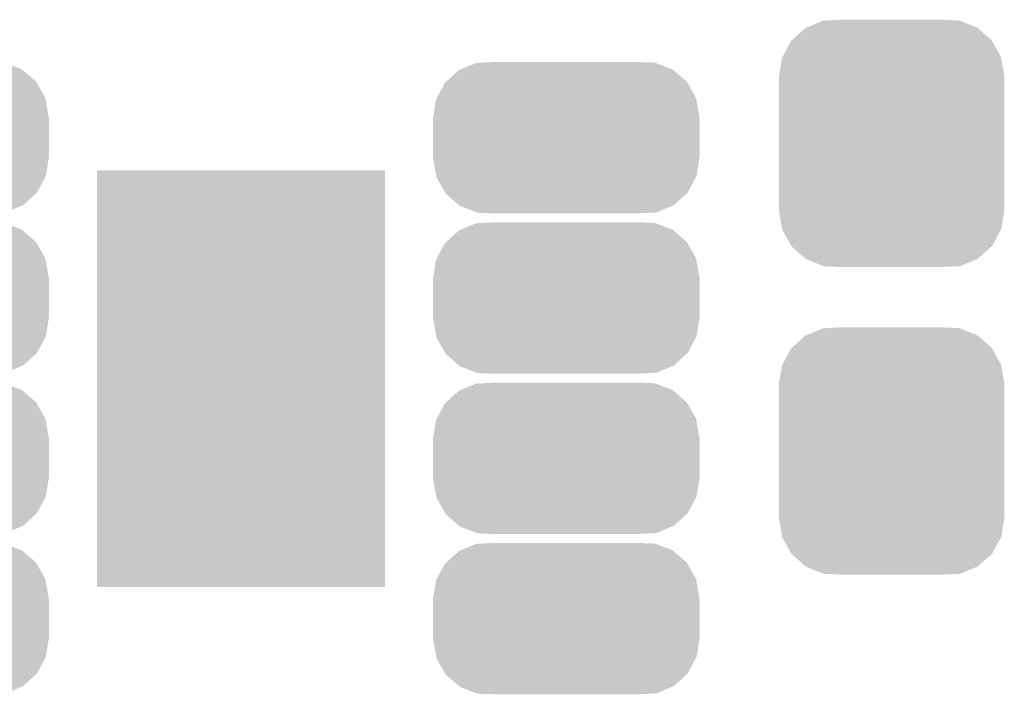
# Model space of a CAD drawing. Extents: x -1.3 to 24.2, y -3.9 to 39.2.
# Tile 17 of 42: x 7.8 to 10.9, y 9 to 11.1. Entities that reach past the tile are written whole.
import ezdxf

# ---------------------------------------------------------------- set-up
doc = ezdxf.new("R2010")
doc.units = 0
doc.layers.get('0').update_dxf_attribs({"linetype": 'CONTINUOUS'})
doc.layers.add('DAC_20_CLICK_V100_GTS', color=12, linetype='CONTINUOUS')

# ---------------------------------------------------------------- blocks, each defined once
blk = doc.blocks.new('CUSTOM_58')
for points in [[(-0.267216, 0.361152), (-0.213724, 0.383108), (0.26779, 0.361152), (0.21312, 0.383108)], [(-0.213724, 0.383108), (-0.20803, 0.383392), (0.21312, 0.383108), (0.212412, 0.383392)], [(-0.20803, 0.383392), (-0.154122, 0.38608), (0.212412, 0.383392), (0.154132, 0.38608)], [(-0.312264, 0.321732), (-0.26893, 0.360448), (0.312592, 0.321732), (0.268592, 0.360448)], [(-0.26893, 0.360448), (-0.267216, 0.361152), (0.268592, 0.360448), (0.26779, 0.361152)], [(-0.341452, 0.269636), (-0.313432, 0.320688), (0.341702, 0.269636), (0.313176, 0.320688)], [(-0.313432, 0.320688), (-0.312264, 0.321732), (0.313176, 0.320688), (0.312592, 0.321732)], [(-0.35179, 0.21082), (-0.342144, 0.268372), (0.35179, 0.21082), (0.34192, 0.268372)], [(-0.342144, 0.268372), (-0.341452, 0.269636), (0.34192, 0.268372), (0.341702, 0.269636)], [(-0.35179, 0.20955), (-0.35179, 0.21082), (0.35179, 0.20955), (0.35179, 0.21082)], [(-0.35179, -0.20955), (-0.35179, 0.20955), (0.35179, -0.20955), (0.35179, 0.20955)], [(-0.35179, -0.21082), (-0.35179, -0.20955), (0.35179, -0.21082), (0.35179, -0.20955)], [(-0.34192, -0.268358), (-0.35179, -0.21082), (0.342148, -0.268358), (0.35179, -0.21082)], [(-0.341702, -0.269636), (-0.34192, -0.268358), (0.341446, -0.269636), (0.342148, -0.268358)], [(-0.313184, -0.320676), (-0.341702, -0.269636), (0.31344, -0.320676), (0.341446, -0.269636)], [(-0.312594, -0.321732), (-0.313184, -0.320676), (0.312258, -0.321732), (0.31344, -0.320676)], [(-0.268602, -0.36044), (-0.312594, -0.321732), (0.26894, -0.36044), (0.312258, -0.321732)], [(-0.267792, -0.361154), (-0.268602, -0.36044), (0.2672, -0.361154), (0.26894, -0.36044)], [(-0.213136, -0.383104), (-0.267792, -0.361154), (0.213734, -0.383104), (0.2672, -0.361154)], [(-0.212414, -0.383394), (-0.213136, -0.383104), (0.207926, -0.383394), (0.213734, -0.383104)], [(-0.154122, -0.38608), (-0.212414, -0.383394), (0.154132, -0.38608), (0.207926, -0.383394)]]:
    blk.add_solid(points)
blk = doc.blocks.new('CUSTOM_63')
for points in [[(-0.329362, 0.21338), (-0.28174, 0.233248), (0.331502, 0.21338), (0.27941, 0.233248)], [(-0.28174, 0.233248), (-0.26024, 0.234336), (0.27941, 0.233248), (0.276556, 0.234336)], [(-0.26024, 0.234336), (-0.22301, 0.23622), (0.276556, 0.234336), (0.22301, 0.23622)], [(-0.37491, 0.175092), (-0.33601, 0.210606), (0.376134, 0.175092), (0.334736, 0.210606)], [(-0.33601, 0.210606), (-0.329362, 0.21338), (0.334736, 0.210606), (0.331502, 0.21338)], [(-0.40427, 0.123974), (-0.37944, 0.170956), (0.405202, 0.123974), (0.378486, 0.170956)], [(-0.37944, 0.170956), (-0.37491, 0.175092), (0.378486, 0.170956), (0.376134, 0.175092)], [(-0.406916, 0.118966), (-0.40427, 0.123974), (0.406076, 0.118966), (0.405202, 0.123974)], [(-0.41529, 0.06604), (-0.406916, 0.118966), (0.41529, 0.06604), (0.406076, 0.118966)], [(-0.41656, -0.06477), (-0.41656, 0.06477), (0.41656, -0.06477), (0.41656, 0.06477)], [(-0.415286, 0.06477), (-0.41529, 0.06604), (0.415286, 0.06477), (0.41529, 0.06604)], [(-0.41529, -0.06604), (-0.415286, -0.06477), (0.41529, -0.06604), (0.415286, -0.06477)], [(-0.406076, -0.118962), (-0.41529, -0.06604), (0.406918, -0.118962), (0.41529, -0.06604)], [(-0.405204, -0.123974), (-0.406076, -0.118962), (0.404268, -0.123974), (0.406918, -0.118962)], [(-0.378488, -0.170954), (-0.405204, -0.123974), (0.37944, -0.170954), (0.404268, -0.123974)], [(-0.376136, -0.175092), (-0.378488, -0.170954), (0.374906, -0.175092), (0.37944, -0.170954)], [(-0.334742, -0.210604), (-0.376136, -0.175092), (0.336012, -0.210604), (0.374906, -0.175092)], [(-0.331506, -0.213382), (-0.334742, -0.210604), (0.329352, -0.213382), (0.336012, -0.210604)], [(-0.279422, -0.233246), (-0.331506, -0.213382), (0.28174, -0.233246), (0.329352, -0.213382)], [(-0.27656, -0.234338), (-0.279422, -0.233246), (0.260174, -0.234338), (0.28174, -0.233246)], [(-0.22301, -0.23622), (-0.27656, -0.234338), (0.22301, -0.23622), (0.260174, -0.234338)]]:
    blk.add_solid(points)
blk = doc.blocks.new('RECTANGLE_46')
blk.add_solid([(0.44958, 0.65024), (0.44958, -0.65024), (-0.44958, 0.65024), (-0.44958, -0.65024)])

msp = doc.modelspace()

# ---------------------------------------------------------------- block references
at = {"layer": 'DAC_20_CLICK_V100_GTS'}
for name, p in [('CUSTOM_58', (10.541, 10.76198)), ('CUSTOM_63', (7.493, 10.77976)), ('CUSTOM_63', (9.525, 10.77976)), ('RECTANGLE_46', (8.509, 10.02792)), ('CUSTOM_63', (7.493, 10.27938)), ('CUSTOM_63', (9.525, 10.27938)), ('CUSTOM_58', (10.541, 9.80186)), ('CUSTOM_63', (7.493, 9.779)), ('CUSTOM_63', (9.525, 9.779)), ('CUSTOM_63', (7.493, 9.27862)), ('CUSTOM_63', (9.525, 9.27862))]:
    msp.add_blockref(name, p, dxfattribs=at)

doc.saveas('drawing.dxf')
